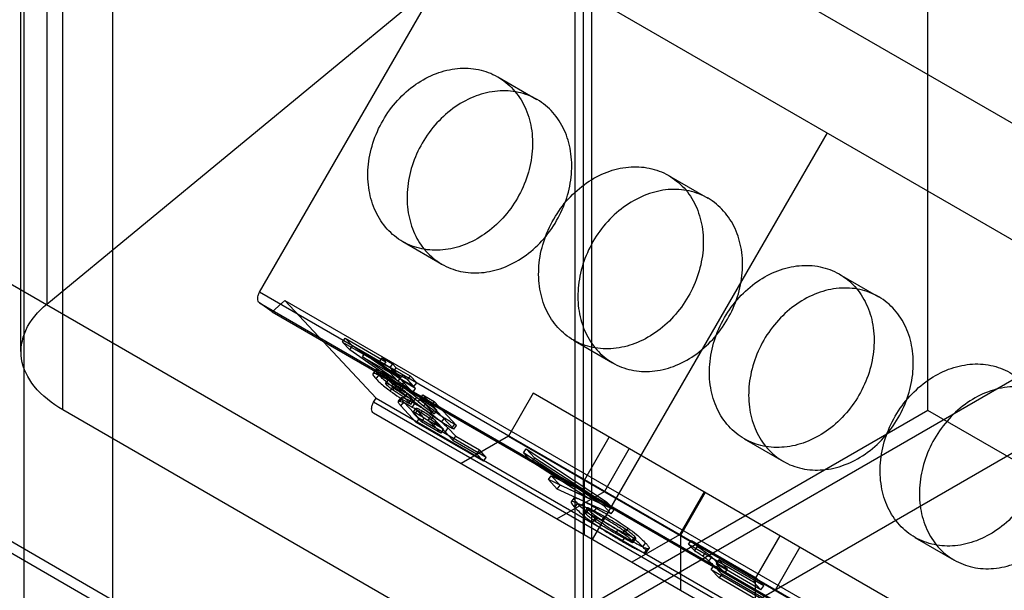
# Model space of a CAD drawing. Header units: millimetres. Extents: x 60 to 337, y 43 to 512.
# Tile 9 of 73: x 100 to 120, y 234 to 246. Entities that reach past the tile are written whole.
import ezdxf

# ---------------------------------------------------------------- set-up
doc = ezdxf.new("R2010")
doc.units = ezdxf.units.MM
doc.header["$LTSCALE"] = 36.045028
doc.layers.get('0').update_dxf_attribs({"linetype": 'CONTINUOUS'})

msp = doc.modelspace()

# ---------------------------------------------------------------- linework, layer by layer
at = {"color": 7, "linetype": 'CONTINUOUS'}
for p, q in [((100.092, 277.08), (100.092, 239.621)), ((99.549, 238.627), (99.549, 276.087)), ((100.428, 237.403), (100.428, 274.862)), ((111.381, 230.671), (111.381, 273.478)), ((111.2, 268.643), (111.2, 231.183)), ((99.616, 226.032), (99.616, 263.02)), ((101.482, 224.955), (101.482, 261.943)), ((118.625, 237.388), (118.625, 252.617)), ((99.616, 226.032), (143.81, 251.547)), ((111.2, 231.183), (142.313, 249.146)), ((84.33, 248.709), (169.183, 199.72)), ((111.554, 233.306), (111.554, 248.534)), ((111.554, 248.534), (168.122, 215.874)), ((104.569, 239.876), (109.004, 247.557)), ((109.004, 247.557), (166.793, 214.193)), ((100.092, 239.621), (108.811, 246.81)), ((109.578, 244.404), (110.403, 243.927)), ((169.395, 194.186), (84.542, 243.174)), ((116.504, 243.227), (111.567, 234.676)), ((169.183, 194.063), (84.33, 243.052)), ((113.17, 242.33), (113.995, 241.854)), ((107.578, 240.94), (108.403, 240.463)), ((116.762, 240.256), (117.587, 239.78)), ((154.859, 210.842), (104.569, 239.876)), ((104.565, 239.648), (154.854, 210.613)), ((104.832, 239.465), (104.565, 239.648)), ((105.101, 239.703), (104.832, 239.465)), ((107.017, 237.649), (105.101, 239.703)), ((105.101, 239.703), (155.39, 210.669)), ((104.832, 239.465), (155.122, 210.431)), ((106.312, 238.825), (106.37, 238.905)), ((106.463, 238.663), (106.312, 238.825)), ((106.312, 238.825), (107.168, 238.331)), ((106.37, 238.905), (106.521, 238.743)), ((106.37, 238.905), (107.226, 238.411)), ((111.17, 238.866), (111.995, 238.39)), ((106.463, 238.663), (106.521, 238.743)), ((107.549, 237.908), (106.463, 238.663)), ((107.607, 237.989), (106.521, 238.743)), ((106.73, 238.516), (106.788, 238.596)), ((106.73, 238.516), (107.305, 238.184)), ((107.475, 238.002), (106.73, 238.516)), ((106.788, 238.596), (107.533, 238.082)), ((107.091, 238.413), (107.149, 238.493)), ((107.168, 238.331), (107.091, 238.413)), ((107.091, 238.413), (107.306, 238.289)), ((107.149, 238.493), (107.226, 238.411)), ((107.149, 238.493), (107.364, 238.369)), ((107.226, 238.411), (107.168, 238.331)), ((107.009, 238.241), (106.951, 238.161)), ((106.966, 238.166), (107.024, 238.247)), ((107.305, 238.184), (107.363, 238.264)), ((107.364, 238.369), (107.306, 238.289)), ((107.306, 238.289), (107.383, 238.206)), ((107.363, 238.264), (107.533, 238.082)), ((107.441, 238.287), (107.364, 238.369)), ((107.383, 238.206), (107.441, 238.287)), ((107.383, 238.206), (107.678, 238.036)), ((107.441, 238.287), (107.736, 238.117)), ((107.018, 238.053), (107.076, 238.133)), ((107.221, 237.961), (107.279, 238.041)), ((107.223, 238.05), (107.281, 238.13)), ((107.234, 237.962), (107.292, 238.043)), ((107.475, 238.002), (107.305, 238.184)), ((107.352, 237.906), (107.41, 237.986)), ((107.533, 238.082), (107.475, 238.002)), ((107.578, 238.14), (107.52, 238.059)), ((107.52, 238.059), (107.792, 237.768)), ((107.815, 237.889), (107.52, 238.059)), ((107.607, 237.989), (107.549, 237.908)), ((107.85, 237.848), (107.578, 238.14)), ((107.85, 237.848), (107.607, 237.989)), ((107.736, 238.117), (107.678, 238.036)), ((107.678, 238.036), (107.815, 237.889)), ((107.873, 237.97), (107.736, 238.117)), ((107.316, 237.796), (107.374, 237.877)), ((107.428, 237.898), (107.37, 237.818)), ((107.573, 237.944), (107.515, 237.863)), ((107.534, 237.789), (107.592, 237.87)), ((107.792, 237.768), (107.549, 237.908)), ((107.792, 237.768), (107.85, 237.848)), ((107.815, 237.889), (107.873, 237.97)), ((106.967, 237.563), (107.017, 237.649)), ((107.017, 237.649), (157.307, 208.615)), ((107.486, 237.574), (107.544, 237.654)), ((107.568, 237.659), (107.51, 237.578)), ((107.669, 237.747), (107.611, 237.666)), ((107.611, 237.666), (107.751, 237.516)), ((107.809, 237.596), (107.669, 237.747)), ((107.704, 237.543), (107.762, 237.623)), ((107.751, 237.516), (107.809, 237.596)), ((107.809, 237.596), (107.762, 237.623)), ((107.813, 237.58), (107.871, 237.661)), ((107.96, 237.653), (107.902, 237.573)), ((107.902, 237.573), (108.024, 237.477)), ((107.943, 237.634), (108.001, 237.714)), ((108.241, 237.314), (107.943, 237.634)), ((107.943, 237.634), (108.183, 237.495)), ((107.96, 237.653), (108.082, 237.558)), ((108.001, 237.714), (108.299, 237.394)), ((108.001, 237.714), (108.241, 237.575)), ((108.241, 237.575), (108.183, 237.495)), ((108.71, 237.072), (108.241, 237.575)), ((110.325, 237.748), (109.805, 236.848)), ((160.638, 208.701), (110.325, 237.748)), ((111.2, 231.183), (100.428, 237.403)), ((157.257, 208.529), (106.967, 237.563)), ((107.542, 237.483), (107.599, 237.563)), ((107.864, 237.137), (107.542, 237.483)), ((107.599, 237.563), (107.922, 237.218)), ((107.751, 237.516), (107.704, 237.543)), ((107.779, 237.453), (107.837, 237.533)), ((107.799, 237.347), (107.857, 237.428)), ((107.808, 237.35), (107.865, 237.43)), ((107.881, 237.387), (107.823, 237.307)), ((108.03, 237.227), (107.881, 237.387)), ((107.985, 237.375), (107.927, 237.295)), ((108.024, 237.477), (108.082, 237.558)), ((108.223, 237.391), (108.165, 237.311)), ((108.183, 237.495), (108.652, 236.992)), ((108.299, 237.394), (108.241, 237.314)), ((118.625, 237.388), (111.554, 233.306)), ((140.652, 224.671), (118.625, 237.388)), ((161.857, 205.642), (106.967, 237.332)), ((107.823, 237.307), (107.972, 237.147)), ((107.922, 237.218), (107.864, 237.137)), ((109.336, 236.401), (107.922, 237.218)), ((107.972, 237.147), (108.03, 237.227)), ((108.439, 236.991), (108.03, 237.227)), ((108.166, 237.257), (108.108, 237.176)), ((108.178, 237.192), (108.236, 237.272)), ((108.402, 237.147), (108.46, 237.227)), ((109.278, 236.321), (107.864, 237.137)), ((108.381, 236.911), (107.972, 237.147)), ((108.234, 237.069), (108.292, 237.149)), ((108.381, 236.911), (108.234, 237.069)), ((108.292, 237.149), (108.439, 236.991)), ((108.439, 236.991), (108.381, 236.911)), ((108.529, 237.02), (108.471, 236.94)), ((108.693, 236.845), (108.529, 237.02)), ((108.665, 237.098), (108.607, 237.018)), ((108.652, 236.992), (108.607, 237.018)), ((108.652, 236.992), (108.71, 237.072)), ((108.71, 237.072), (108.665, 237.098)), ((108.471, 236.94), (108.635, 236.764)), ((108.635, 236.764), (108.693, 236.845)), ((108.635, 236.764), (109.133, 236.477)), ((108.693, 236.845), (109.191, 236.557)), ((109.805, 236.848), (108.805, 236.27)), ((109.805, 236.848), (160.118, 207.8)), ((111.405, 235.924), (111.925, 236.825)), ((114.762, 236.792), (115.587, 236.316)), ((109.191, 236.557), (109.133, 236.477)), ((109.336, 236.401), (109.191, 236.557)), ((110.118, 236.498), (110.176, 236.578)), ((110.176, 236.578), (110.355, 236.386)), ((110.176, 236.578), (111.868, 235.463)), ((112.341, 236.585), (111.821, 235.684)), ((109.133, 236.477), (109.278, 236.321)), ((109.278, 236.321), (109.336, 236.401)), ((110.297, 236.306), (110.118, 236.498)), ((111.811, 235.383), (110.118, 236.498)), ((110.297, 236.306), (110.355, 236.386)), ((111.559, 235.606), (110.355, 236.386)), ((111.501, 235.526), (110.297, 236.306)), ((110.646, 235.932), (110.704, 236.012)), ((110.83, 235.734), (110.646, 235.932)), ((111.501, 235.526), (110.646, 235.932)), ((110.704, 236.012), (110.888, 235.815)), ((110.704, 236.012), (111.559, 235.606)), ((111.405, 234.769), (111.405, 235.924)), ((110.83, 235.734), (110.888, 235.815)), ((111.966, 235.216), (110.83, 235.734)), ((112.024, 235.296), (110.888, 235.815)), ((110.821, 235.107), (111.821, 235.684)), ((111.181, 235.546), (111.123, 235.466)), ((111.559, 235.606), (111.501, 235.526)), ((113.918, 235.675), (113.398, 234.774)), ((113.941, 235.661), (113.421, 234.76)), ((111.198, 235.349), (111.256, 235.429)), ((111.46, 235.337), (111.402, 235.257)), ((111.428, 235.215), (111.486, 235.296)), ((111.496, 235.331), (111.438, 235.251)), ((111.822, 235.156), (111.496, 235.331)), ((111.596, 235.252), (111.654, 235.332)), ((111.868, 235.463), (111.811, 235.383)), ((111.811, 235.383), (111.966, 235.216)), ((112.024, 235.296), (111.868, 235.463)), ((111.966, 235.216), (112.024, 235.296)), ((111.438, 235.251), (111.764, 235.076)), ((111.571, 235.032), (111.629, 235.112)), ((111.678, 235.141), (111.62, 235.061)), ((111.764, 235.076), (111.822, 235.156)), ((112.054, 234.797), (112.112, 234.878)), ((112.112, 234.878), (112.459, 234.691)), ((112.261, 234.89), (112.203, 234.81)), ((112.263, 234.83), (112.321, 234.911)), ((112.401, 234.611), (112.054, 234.797)), ((112.198, 234.636), (112.255, 234.716)), ((113.398, 234.774), (112.398, 234.197)), ((112.458, 234.733), (112.4, 234.653)), ((112.459, 234.691), (112.401, 234.611)), ((112.427, 234.609), (112.485, 234.69)), ((113.421, 234.76), (113.421, 233.606)), ((114.998, 233.85), (115.517, 234.751)), ((118.354, 234.718), (119.179, 234.242)), ((112.631, 234.519), (112.688, 234.599)), ((112.67, 234.398), (112.728, 234.478)), ((112.703, 234.403), (112.761, 234.483)), ((113.592, 234.574), (113.65, 234.655)), ((113.714, 234.444), (113.592, 234.574)), ((113.592, 234.574), (114.958, 233.786)), ((113.65, 234.655), (113.772, 234.524)), ((113.65, 234.655), (115.016, 233.866)), ((113.772, 234.524), (113.714, 234.444)), ((115.933, 234.511), (115.413, 233.61)), ((113.95, 234.404), (113.892, 234.323)), ((114.02, 234.22), (114.078, 234.3)), ((114.068, 234.041), (114.126, 234.121)), ((114.126, 234.121), (114.291, 233.944)), ((114.126, 234.121), (115.54, 233.305)), ((114.223, 234.157), (114.165, 234.077)), ((114.229, 234.243), (114.171, 234.163)), ((114.171, 234.163), (114.353, 233.968)), ((115.114, 233.618), (114.171, 234.163)), ((114.411, 234.048), (114.223, 234.157)), ((114.411, 234.048), (114.229, 234.243)), ((115.172, 233.699), (114.229, 234.243)), ((114.353, 233.968), (114.411, 234.048)), ((114.233, 233.864), (114.068, 234.041)), ((114.068, 234.041), (115.482, 233.224)), ((114.291, 233.944), (114.233, 233.864)), ((115.647, 233.047), (114.233, 233.864)), ((115.705, 233.127), (114.291, 233.944)), ((115.016, 233.866), (114.958, 233.786)), ((114.998, 232.695), (114.998, 233.85)), ((115.172, 233.699), (115.016, 233.866)), ((114.958, 233.786), (115.114, 233.618)), ((115.114, 233.618), (115.172, 233.699)), ((114.413, 233.033), (115.413, 233.61))]:
    msp.add_line(p, q, dxfattribs=at)
for centre, radius, start, end in [((109.793, 241.161), 4.178, 233.6377, 239.9907), ((109.842, 241.227), 4.162, 233.6261, 240.0036), ((108.087, 238.002), 0.753, 223.0232, 223.605), ((112.113, 242.684), 6.62, 231.8552, 234.2084), ((112.224, 242.834), 6.708, 231.8706, 234.1931), ((111.997, 242.564), 6.404, 233.8858, 236.462), ((111.894, 242.419), 6.324, 233.8696, 236.4783)]:
    msp.add_arc(centre, radius, start, end, dxfattribs=at)
for points, knots in [([(107.164, 243.488), (107.251, 243.639), (107.455, 243.919), (107.838, 244.258), (108.27, 244.49), (108.725, 244.6), (109.174, 244.58), (109.584, 244.427), (109.924, 244.152), (110.169, 243.776), (110.305, 243.325), (110.323, 242.83), (110.221, 242.326), (110.08, 242.006), (109.992, 241.855)], [0, 0, 0, 0, 0.091492, 0.180901, 0.266409, 0.347108, 0.424235, 0.498886, 0.573439, 0.650503, 0.731639, 0.817946, 0.908177, 1, 1, 1, 1]), ([(110.817, 241.379), (110.904, 241.53), (111.045, 241.847), (111.147, 242.347), (111.131, 242.838), (111, 243.287), (110.758, 243.665), (110.42, 243.944), (110.012, 244.101), (109.563, 244.126), (109.105, 244.018), (108.668, 243.785), (108.282, 243.445), (108.076, 243.163), (107.989, 243.012)], [0, 0, 0, 0, 0.091492, 0.1809, 0.266408, 0.347106, 0.424233, 0.498884, 0.573437, 0.650502, 0.731638, 0.817946, 0.908176, 1, 1, 1, 1]), ([(109.992, 241.855), (109.905, 241.705), (109.701, 241.424), (109.318, 241.086), (108.886, 240.854), (108.431, 240.743), (107.982, 240.763), (107.572, 240.916), (107.232, 241.192), (106.987, 241.568), (106.851, 242.019), (106.833, 242.513), (106.935, 243.018), (107.077, 243.337), (107.164, 243.488)], [0, 0, 0, 0, 0.091492, 0.180901, 0.266409, 0.347108, 0.424235, 0.498886, 0.573439, 0.650503, 0.731639, 0.817946, 0.908177, 1, 1, 1, 1]), ([(107.989, 243.012), (107.902, 242.861), (107.761, 242.544), (107.659, 242.043), (107.675, 241.553), (107.806, 241.103), (108.048, 240.725), (108.386, 240.447), (108.794, 240.29), (109.243, 240.265), (109.701, 240.373), (110.138, 240.605), (110.524, 240.945), (110.73, 241.228), (110.817, 241.379)], [0, 0, 0, 0, 0.091492, 0.1809, 0.266408, 0.347106, 0.424233, 0.498884, 0.573437, 0.650502, 0.731638, 0.817946, 0.908176, 1, 1, 1, 1]), ([(110.756, 241.414), (110.843, 241.565), (111.047, 241.846), (111.43, 242.184), (111.862, 242.416), (112.317, 242.527), (112.766, 242.506), (113.176, 242.353), (113.516, 242.078), (113.762, 241.702), (113.897, 241.251), (113.915, 240.756), (113.813, 240.252), (113.672, 239.933), (113.584, 239.781)], [0, 0, 0, 0, 0.091492, 0.180901, 0.266409, 0.347108, 0.424235, 0.498886, 0.573439, 0.650503, 0.731639, 0.817946, 0.908177, 1, 1, 1, 1]), ([(114.409, 239.305), (114.496, 239.456), (114.637, 239.773), (114.739, 240.273), (114.724, 240.764), (114.592, 241.214), (114.35, 241.592), (114.013, 241.87), (113.604, 242.027), (113.155, 242.052), (112.697, 241.944), (112.26, 241.712), (111.874, 241.372), (111.668, 241.089), (111.581, 240.938)], [0, 0, 0, 0, 0.091492, 0.1809, 0.266408, 0.347106, 0.424233, 0.498884, 0.573437, 0.650502, 0.731638, 0.817946, 0.908176, 1, 1, 1, 1]), ([(113.584, 239.781), (113.497, 239.631), (113.293, 239.35), (112.91, 239.012), (112.478, 238.78), (112.023, 238.669), (111.575, 238.689), (111.164, 238.842), (110.824, 239.118), (110.579, 239.494), (110.443, 239.945), (110.426, 240.439), (110.527, 240.944), (110.669, 241.263), (110.756, 241.414)], [0, 0, 0, 0, 0.091492, 0.180901, 0.266409, 0.347108, 0.424235, 0.498886, 0.573439, 0.650503, 0.731639, 0.817946, 0.908177, 1, 1, 1, 1]), ([(111.581, 240.938), (111.494, 240.787), (111.353, 240.47), (111.252, 239.97), (111.267, 239.479), (111.398, 239.03), (111.64, 238.652), (111.978, 238.373), (112.386, 238.216), (112.835, 238.191), (113.293, 238.299), (113.73, 238.532), (114.116, 238.872), (114.322, 239.154), (114.409, 239.305)], [0, 0, 0, 0, 0.091492, 0.1809, 0.266408, 0.347106, 0.424233, 0.498884, 0.573437, 0.650502, 0.731638, 0.817946, 0.908176, 1, 1, 1, 1]), ([(114.348, 239.34), (114.435, 239.491), (114.639, 239.772), (115.022, 240.11), (115.455, 240.342), (115.91, 240.453), (116.358, 240.432), (116.768, 240.28), (117.108, 240.004), (117.354, 239.628), (117.489, 239.177), (117.507, 238.683), (117.405, 238.178), (117.264, 237.859), (117.176, 237.708)], [0, 0, 0, 0, 0.091492, 0.180901, 0.266409, 0.347108, 0.424235, 0.498886, 0.573439, 0.650503, 0.731639, 0.817946, 0.908177, 1, 1, 1, 1]), ([(104.565, 239.648), (104.552, 239.656), (104.531, 239.686), (104.525, 239.744), (104.537, 239.81), (104.556, 239.854), (104.569, 239.876)], [0, 0, 0, 0, 0.189232, 0.417958, 0.692635, 1, 1, 1, 1]), ([(118.001, 237.231), (118.088, 237.382), (118.229, 237.699), (118.331, 238.2), (118.316, 238.69), (118.184, 239.14), (117.942, 239.518), (117.605, 239.796), (117.196, 239.953), (116.747, 239.978), (116.289, 239.87), (115.852, 239.638), (115.466, 239.298), (115.26, 239.015), (115.173, 238.864)], [0, 0, 0, 0, 0.091492, 0.1809, 0.266408, 0.347106, 0.424233, 0.498884, 0.573437, 0.650502, 0.731638, 0.817946, 0.908176, 1, 1, 1, 1]), ([(100.428, 237.403), (100.203, 237.532), (99.819, 237.824), (99.495, 238.453), (99.607, 239.133), (99.91, 239.471), (100.092, 239.621)], [0, 0, 0, 0, 0.286189, 0.519884, 0.741068, 1, 1, 1, 1]), ([(117.176, 237.708), (117.089, 237.557), (116.885, 237.276), (116.502, 236.938), (116.07, 236.706), (115.615, 236.595), (115.167, 236.616), (114.756, 236.768), (114.416, 237.044), (114.171, 237.42), (114.035, 237.871), (114.018, 238.365), (114.119, 238.87), (114.261, 239.189), (114.348, 239.34)], [0, 0, 0, 0, 0.091492, 0.180901, 0.266409, 0.347108, 0.424235, 0.498886, 0.573439, 0.650503, 0.731639, 0.817946, 0.908177, 1, 1, 1, 1]), ([(115.173, 238.864), (115.086, 238.713), (114.945, 238.396), (114.844, 237.896), (114.859, 237.405), (114.991, 236.956), (115.232, 236.578), (115.57, 236.299), (115.978, 236.142), (116.427, 236.118), (116.885, 236.225), (117.322, 236.458), (117.708, 236.798), (117.914, 237.08), (118.001, 237.231)], [0, 0, 0, 0, 0.091492, 0.1809, 0.266408, 0.347106, 0.424233, 0.498884, 0.573437, 0.650502, 0.731638, 0.817946, 0.908176, 1, 1, 1, 1]), ([(107.076, 238.133), (107.07, 238.14), (107.058, 238.153), (107.041, 238.172), (107.028, 238.189), (107.017, 238.205), (107.01, 238.219), (107.007, 238.229), (107.006, 238.235), (107.008, 238.24), (107.012, 238.244), (107.017, 238.246), (107.021, 238.247), (107.024, 238.247)], [0, 0, 0, 0, 0.189991, 0.35894, 0.505313, 0.627773, 0.761673, 0.810945, 0.850481, 0.883698, 0.916089, 0.953522, 1, 1, 1, 1]), ([(107.024, 238.247), (107.028, 238.247), (107.037, 238.246), (107.06, 238.241), (107.097, 238.227), (107.149, 238.202), (107.212, 238.169), (107.257, 238.144), (107.281, 238.13)], [0, 0, 0, 0, 0.041788, 0.095556, 0.249321, 0.455241, 0.70757, 1, 1, 1, 1]), ([(117.94, 237.267), (118.027, 237.417), (118.232, 237.698), (118.614, 238.036), (119.047, 238.268), (119.502, 238.379), (119.95, 238.359), (120.36, 238.206), (120.7, 237.93), (120.946, 237.554), (121.081, 237.103), (121.099, 236.609), (120.997, 236.104), (120.856, 235.785), (120.769, 235.634)], [0, 0, 0, 0, 0.091492, 0.180901, 0.266409, 0.347108, 0.424235, 0.498886, 0.573439, 0.650503, 0.731639, 0.817946, 0.908177, 1, 1, 1, 1]), ([(106.966, 238.166), (106.959, 238.166), (106.937, 238.147), (106.979, 238.101), (107, 238.073), (107.018, 238.053)], [0, 0, 0, 0, 0.149859, 0.439173, 1, 1, 1, 1]), ([(107.223, 238.05), (107.183, 238.073), (107.115, 238.111), (107.03, 238.151), (106.983, 238.167), (106.966, 238.166)], [0, 0, 0, 0, 0.486705, 0.820998, 1, 1, 1, 1]), ([(107.018, 238.053), (107.044, 238.025), (107.104, 237.967), (107.204, 237.881), (107.277, 237.825), (107.316, 237.796)], [0, 0, 0, 0, 0.29393, 0.632788, 1, 1, 1, 1]), ([(107.374, 237.877), (107.327, 237.911), (107.25, 237.971), (107.151, 238.057), (107.099, 238.109), (107.076, 238.133)], [0, 0, 0, 0, 0.443034, 0.744077, 1, 1, 1, 1]), ([(107.515, 237.863), (107.482, 237.887), (107.416, 237.932), (107.318, 237.994), (107.254, 238.032), (107.223, 238.05)], [0, 0, 0, 0, 0.354613, 0.691267, 1, 1, 1, 1]), ([(107.292, 238.043), (107.287, 238.043), (107.274, 238.044), (107.285, 238.02), (107.294, 238.012), (107.301, 238.005)], [0, 0, 0, 0, 0.229261, 0.467142, 1, 1, 1, 1]), ([(107.281, 238.13), (107.312, 238.112), (107.376, 238.074), (107.473, 238.012), (107.54, 237.967), (107.573, 237.944)], [0, 0, 0, 0, 0.308733, 0.645387, 1, 1, 1, 1]), ([(107.41, 237.986), (107.394, 237.995), (107.365, 238.012), (107.326, 238.031), (107.302, 238.04), (107.292, 238.043)], [0, 0, 0, 0, 0.419812, 0.757695, 1, 1, 1, 1]), ([(107.301, 238.005), (107.311, 237.994), (107.336, 237.97), (107.379, 237.935), (107.411, 237.911), (107.428, 237.898)], [0, 0, 0, 0, 0.270362, 0.616259, 1, 1, 1, 1]), ([(107.592, 237.87), (107.571, 237.884), (107.53, 237.912), (107.469, 237.951), (107.429, 237.975), (107.41, 237.986)], [0, 0, 0, 0, 0.353123, 0.689382, 1, 1, 1, 1]), ([(107.243, 237.925), (107.235, 237.932), (107.227, 237.94), (107.217, 237.964), (107.23, 237.963), (107.234, 237.962)], [0, 0, 0, 0, 0.548786, 0.771651, 1, 1, 1, 1]), ([(107.234, 237.962), (107.244, 237.96), (107.268, 237.951), (107.307, 237.932), (107.336, 237.915), (107.352, 237.906)], [0, 0, 0, 0, 0.242305, 0.580188, 1, 1, 1, 1]), ([(107.37, 237.818), (107.354, 237.83), (107.322, 237.854), (107.279, 237.889), (107.253, 237.913), (107.243, 237.925)], [0, 0, 0, 0, 0.371968, 0.709387, 1, 1, 1, 1]), ([(107.352, 237.906), (107.372, 237.895), (107.412, 237.871), (107.472, 237.832), (107.513, 237.804), (107.534, 237.789)], [0, 0, 0, 0, 0.310618, 0.646877, 1, 1, 1, 1]), ([(107.611, 237.666), (107.554, 237.699), (107.473, 237.748), (107.394, 237.801), (107.37, 237.818)], [0, 0, 0, 0, 0.693312, 1, 1, 1, 1]), ([(107.428, 237.898), (107.452, 237.881), (107.531, 237.828), (107.612, 237.78), (107.669, 237.747)], [0, 0, 0, 0, 0.306688, 1, 1, 1, 1]), ([(107.902, 237.573), (107.857, 237.608), (107.768, 237.677), (107.64, 237.774), (107.556, 237.835), (107.515, 237.863)], [0, 0, 0, 0, 0.356693, 0.694214, 1, 1, 1, 1]), ([(107.534, 237.789), (107.556, 237.775), (107.603, 237.741), (107.696, 237.672), (107.767, 237.616), (107.813, 237.58)], [0, 0, 0, 0, 0.225332, 0.494492, 1, 1, 1, 1]), ([(107.573, 237.944), (107.635, 237.9), (107.765, 237.805), (107.893, 237.706), (107.96, 237.653)], [0, 0, 0, 0, 0.468915, 1, 1, 1, 1]), ([(107.871, 237.661), (107.825, 237.697), (107.754, 237.752), (107.66, 237.821), (107.614, 237.855), (107.592, 237.87)], [0, 0, 0, 0, 0.505508, 0.774668, 1, 1, 1, 1]), ([(121.594, 235.157), (121.681, 235.308), (121.821, 235.625), (121.923, 236.126), (121.908, 236.616), (121.776, 237.066), (121.534, 237.444), (121.197, 237.723), (120.788, 237.88), (120.34, 237.904), (119.881, 237.796), (119.444, 237.564), (119.058, 237.224), (118.852, 236.942), (118.765, 236.79)], [0, 0, 0, 0, 0.091492, 0.1809, 0.266408, 0.347106, 0.424233, 0.498884, 0.573437, 0.650502, 0.731638, 0.817946, 0.908176, 1, 1, 1, 1]), ([(107.51, 237.578), (107.501, 237.58), (107.474, 237.575), (107.503, 237.525), (107.521, 237.505), (107.536, 237.489)], [0, 0, 0, 0, 0.204428, 0.462436, 1, 1, 1, 1]), ([(107.779, 237.453), (107.739, 237.476), (107.669, 237.515), (107.58, 237.558), (107.529, 237.576), (107.51, 237.578)], [0, 0, 0, 0, 0.467561, 0.802157, 1, 1, 1, 1]), ([(107.599, 237.563), (107.583, 237.581), (107.564, 237.602), (107.531, 237.654), (107.559, 237.66), (107.568, 237.659)], [0, 0, 0, 0, 0.542455, 0.804296, 1, 1, 1, 1]), ([(107.568, 237.659), (107.578, 237.657), (107.604, 237.65), (107.648, 237.633), (107.728, 237.594), (107.792, 237.559), (107.837, 237.533)], [0, 0, 0, 0, 0.1081, 0.268644, 0.474101, 1, 1, 1, 1]), ([(107.813, 237.58), (107.854, 237.548), (107.935, 237.485), (108.052, 237.395), (108.129, 237.338), (108.165, 237.311)], [0, 0, 0, 0, 0.3535, 0.69243, 1, 1, 1, 1]), ([(108.223, 237.391), (108.169, 237.431), (108.051, 237.52), (107.934, 237.611), (107.871, 237.661)], [0, 0, 0, 0, 0.45576, 1, 1, 1, 1]), ([(106.967, 237.332), (106.953, 237.34), (106.93, 237.369), (106.922, 237.428), (106.934, 237.495), (106.954, 237.54), (106.967, 237.563)], [0, 0, 0, 0, 0.188107, 0.415099, 0.690184, 1, 1, 1, 1]), ([(108.178, 237.192), (108.137, 237.222), (108.051, 237.283), (107.918, 237.37), (107.826, 237.426), (107.779, 237.453)], [0, 0, 0, 0, 0.32423, 0.662067, 1, 1, 1, 1]), ([(107.837, 237.533), (107.893, 237.501), (108.029, 237.418), (108.16, 237.328), (108.236, 237.272)], [0, 0, 0, 0, 0.40591, 1, 1, 1, 1]), ([(107.865, 237.43), (107.862, 237.43), (107.851, 237.426), (107.866, 237.405), (107.874, 237.395), (107.881, 237.387)], [0, 0, 0, 0, 0.181757, 0.457652, 1, 1, 1, 1]), ([(107.985, 237.375), (107.973, 237.383), (107.95, 237.395), (107.917, 237.413), (107.892, 237.424), (107.875, 237.429), (107.868, 237.43), (107.865, 237.43)], [0, 0, 0, 0, 0.321059, 0.590224, 0.848429, 0.93712, 1, 1, 1, 1]), ([(108.166, 237.257), (108.145, 237.272), (108.086, 237.314), (108.025, 237.352), (107.985, 237.375)], [0, 0, 0, 0, 0.362883, 1, 1, 1, 1]), ([(107.823, 237.307), (107.816, 237.314), (107.808, 237.325), (107.793, 237.345), (107.804, 237.35), (107.808, 237.35)], [0, 0, 0, 0, 0.542348, 0.818243, 1, 1, 1, 1]), ([(107.808, 237.35), (107.81, 237.35), (107.817, 237.349), (107.834, 237.344), (107.859, 237.332), (107.892, 237.315), (107.915, 237.302), (107.927, 237.295)], [0, 0, 0, 0, 0.06288, 0.151571, 0.409776, 0.678941, 1, 1, 1, 1]), ([(107.927, 237.295), (107.967, 237.272), (108.029, 237.234), (108.087, 237.192), (108.108, 237.176)], [0, 0, 0, 0, 0.637117, 1, 1, 1, 1]), ([(108.108, 237.176), (108.125, 237.164), (108.157, 237.139), (108.199, 237.103), (108.224, 237.08), (108.234, 237.069)], [0, 0, 0, 0, 0.385481, 0.727948, 1, 1, 1, 1]), ([(108.292, 237.149), (108.282, 237.16), (108.257, 237.183), (108.215, 237.219), (108.183, 237.244), (108.166, 237.257)], [0, 0, 0, 0, 0.272052, 0.614519, 1, 1, 1, 1]), ([(108.471, 236.94), (108.446, 236.967), (108.388, 237.023), (108.29, 237.107), (108.217, 237.163), (108.178, 237.192)], [0, 0, 0, 0, 0.288407, 0.626391, 1, 1, 1, 1]), ([(108.236, 237.272), (108.283, 237.237), (108.359, 237.178), (108.456, 237.093), (108.507, 237.044), (108.529, 237.02)], [0, 0, 0, 0, 0.451284, 0.749102, 1, 1, 1, 1]), ([(108.665, 237.098), (108.643, 237.111), (108.598, 237.138), (108.529, 237.181), (108.483, 237.211), (108.46, 237.227)], [0, 0, 0, 0, 0.315248, 0.650024, 1, 1, 1, 1]), ([(120.769, 235.634), (120.682, 235.483), (120.477, 235.202), (120.095, 234.864), (119.662, 234.632), (119.207, 234.521), (118.759, 234.542), (118.349, 234.695), (118.008, 234.97), (117.763, 235.346), (117.627, 235.797), (117.61, 236.292), (117.711, 236.796), (117.853, 237.115), (117.94, 237.267)], [0, 0, 0, 0, 0.091492, 0.180901, 0.266409, 0.347108, 0.424235, 0.498886, 0.573439, 0.650503, 0.731639, 0.817946, 0.908177, 1, 1, 1, 1]), ([(108.402, 237.147), (108.425, 237.131), (108.472, 237.101), (108.54, 237.058), (108.585, 237.031), (108.607, 237.018)], [0, 0, 0, 0, 0.349976, 0.684752, 1, 1, 1, 1]), ([(118.765, 236.79), (118.678, 236.64), (118.537, 236.322), (118.436, 235.822), (118.451, 235.331), (118.583, 234.882), (118.824, 234.504), (119.162, 234.225), (119.571, 234.068), (120.019, 234.044), (120.477, 234.152), (120.914, 234.384), (121.3, 234.724), (121.506, 235.006), (121.594, 235.157)], [0, 0, 0, 0, 0.091492, 0.1809, 0.266408, 0.347106, 0.424233, 0.498884, 0.573437, 0.650502, 0.731638, 0.817946, 0.908176, 1, 1, 1, 1]), ([(111.256, 235.429), (111.244, 235.442), (111.223, 235.465), (111.201, 235.494), (111.188, 235.513), (111.182, 235.525), (111.179, 235.534), (111.179, 235.542), (111.183, 235.549), (111.19, 235.552), (111.201, 235.552), (111.214, 235.55), (111.229, 235.546), (111.248, 235.541), (111.269, 235.533), (111.309, 235.517), (111.37, 235.488), (111.455, 235.444), (111.551, 235.391), (111.619, 235.352), (111.654, 235.332)], [0, 0, 0, 0, 0.077935, 0.138848, 0.16259, 0.18178, 0.196565, 0.207575, 0.217135, 0.228161, 0.242979, 0.262424, 0.286715, 0.315847, 0.34972, 0.38819, 0.507541, 0.652274, 0.817943, 1, 1, 1, 1]), ([(111.596, 235.252), (111.561, 235.272), (111.493, 235.311), (111.397, 235.363), (111.312, 235.407), (111.251, 235.436), (111.211, 235.452), (111.19, 235.46), (111.171, 235.466), (111.156, 235.47), (111.143, 235.472), (111.133, 235.471), (111.125, 235.468), (111.121, 235.462), (111.121, 235.454), (111.124, 235.444), (111.13, 235.433), (111.143, 235.413), (111.165, 235.385), (111.186, 235.362), (111.198, 235.349)], [0, 0, 0, 0, 0.182057, 0.347726, 0.492459, 0.61181, 0.65028, 0.684153, 0.713285, 0.737576, 0.757021, 0.771839, 0.782865, 0.792425, 0.803435, 0.81822, 0.83741, 0.861152, 0.922065, 1, 1, 1, 1]), ([(111.198, 235.349), (111.23, 235.314), (111.304, 235.243), (111.429, 235.137), (111.522, 235.068), (111.571, 235.032)], [0, 0, 0, 0, 0.290118, 0.629195, 1, 1, 1, 1]), ([(111.629, 235.112), (111.57, 235.155), (111.473, 235.229), (111.349, 235.336), (111.284, 235.399), (111.256, 235.429)], [0, 0, 0, 0, 0.44632, 0.746706, 1, 1, 1, 1]), ([(111.496, 235.331), (111.492, 235.333), (111.486, 235.335), (111.478, 235.337), (111.473, 235.339), (111.467, 235.339), (111.463, 235.339), (111.46, 235.337), (111.459, 235.335), (111.46, 235.33), (111.463, 235.324), (111.468, 235.316), (111.476, 235.306), (111.482, 235.299), (111.486, 235.296)], [0, 0, 0, 0, 0.152326, 0.216341, 0.271992, 0.352014, 0.406177, 0.426665, 0.446256, 0.4956, 0.574682, 0.685782, 0.828138, 1, 1, 1, 1]), ([(111.486, 235.296), (111.495, 235.286), (111.526, 235.256), (111.589, 235.203), (111.646, 235.163), (111.678, 235.141)], [0, 0, 0, 0, 0.161663, 0.523395, 1, 1, 1, 1]), ([(111.654, 235.332), (111.759, 235.272), (111.926, 235.172), (112.149, 235.031), (112.266, 234.951), (112.321, 234.911)], [0, 0, 0, 0, 0.460062, 0.740307, 1, 1, 1, 1]), ([(111.428, 235.215), (111.424, 235.219), (111.418, 235.226), (111.41, 235.236), (111.405, 235.244), (111.402, 235.25), (111.401, 235.255), (111.402, 235.257), (111.405, 235.259), (111.409, 235.259), (111.415, 235.258), (111.421, 235.257), (111.428, 235.255), (111.434, 235.253), (111.438, 235.251)], [0, 0, 0, 0, 0.171862, 0.314218, 0.425318, 0.5044, 0.553744, 0.573335, 0.593823, 0.647986, 0.728008, 0.783659, 0.847674, 1, 1, 1, 1]), ([(111.62, 235.061), (111.588, 235.083), (111.531, 235.123), (111.468, 235.175), (111.437, 235.206), (111.428, 235.215)], [0, 0, 0, 0, 0.476605, 0.838337, 1, 1, 1, 1]), ([(112.263, 234.83), (112.24, 234.848), (112.189, 234.883), (112.109, 234.938), (112.02, 234.995), (111.925, 235.056), (111.822, 235.119), (111.712, 235.185), (111.635, 235.229), (111.596, 235.252)], [0, 0, 0, 0, 0.112186, 0.235479, 0.368625, 0.511535, 0.664208, 0.826871, 1, 1, 1, 1]), ([(112.255, 234.716), (112.159, 234.771), (112.003, 234.864), (111.795, 234.997), (111.683, 235.073), (111.629, 235.112)], [0, 0, 0, 0, 0.450259, 0.732822, 1, 1, 1, 1]), ([(111.678, 235.141), (111.717, 235.115), (111.86, 235.024), (112.006, 234.939), (112.112, 234.878)], [0, 0, 0, 0, 0.275511, 1, 1, 1, 1]), ([(112.261, 234.89), (112.221, 234.917), (112.077, 235.008), (111.929, 235.094), (111.822, 235.156)], [0, 0, 0, 0, 0.279901, 1, 1, 1, 1]), ([(111.571, 235.032), (111.598, 235.012), (111.655, 234.972), (111.746, 234.911), (111.847, 234.846), (111.956, 234.779), (112.074, 234.708), (112.155, 234.66), (112.198, 234.636)], [0, 0, 0, 0, 0.134473, 0.282914, 0.444048, 0.61719, 0.802404, 1, 1, 1, 1]), ([(112.054, 234.797), (111.948, 234.859), (111.802, 234.944), (111.659, 235.034), (111.62, 235.061)], [0, 0, 0, 0, 0.724489, 1, 1, 1, 1]), ([(111.764, 235.076), (111.871, 235.014), (112.019, 234.928), (112.163, 234.837), (112.203, 234.81)], [0, 0, 0, 0, 0.720099, 1, 1, 1, 1]), ([(112.458, 234.733), (112.449, 234.743), (112.417, 234.774), (112.352, 234.828), (112.295, 234.868), (112.261, 234.89)], [0, 0, 0, 0, 0.163404, 0.524588, 1, 1, 1, 1]), ([(112.321, 234.911), (112.38, 234.868), (112.477, 234.794), (112.598, 234.69), (112.661, 234.628), (112.688, 234.599)], [0, 0, 0, 0, 0.454483, 0.751826, 1, 1, 1, 1]), ([(112.203, 234.81), (112.237, 234.788), (112.294, 234.747), (112.359, 234.694), (112.391, 234.663), (112.4, 234.653)], [0, 0, 0, 0, 0.475412, 0.836596, 1, 1, 1, 1]), ([(112.728, 234.478), (112.721, 234.479), (112.705, 234.484), (112.663, 234.499), (112.594, 234.531), (112.495, 234.581), (112.38, 234.644), (112.298, 234.691), (112.255, 234.716)], [0, 0, 0, 0, 0.040412, 0.092789, 0.255736, 0.468181, 0.719797, 1, 1, 1, 1]), ([(112.631, 234.519), (112.603, 234.548), (112.541, 234.609), (112.419, 234.714), (112.322, 234.787), (112.263, 234.83)], [0, 0, 0, 0, 0.248174, 0.545517, 1, 1, 1, 1]), ([(112.459, 234.691), (112.467, 234.689), (112.486, 234.681), (112.482, 234.714), (112.467, 234.724), (112.458, 234.733)], [0, 0, 0, 0, 0.309082, 0.496986, 1, 1, 1, 1]), ([(112.198, 234.636), (112.232, 234.615), (112.298, 234.578), (112.39, 234.527), (112.47, 234.484), (112.538, 234.45), (112.593, 234.424), (112.635, 234.407), (112.66, 234.4), (112.67, 234.398)], [0, 0, 0, 0, 0.227789, 0.427021, 0.597893, 0.740459, 0.854693, 0.941019, 1, 1, 1, 1]), ([(112.4, 234.653), (112.409, 234.643), (112.424, 234.634), (112.429, 234.6), (112.409, 234.608), (112.401, 234.611)], [0, 0, 0, 0, 0.502948, 0.690893, 1, 1, 1, 1]), ([(112.67, 234.398), (112.682, 234.396), (112.72, 234.399), (112.678, 234.47), (112.652, 234.496), (112.631, 234.519)], [0, 0, 0, 0, 0.20109, 0.44797, 1, 1, 1, 1]), ([(112.688, 234.599), (112.696, 234.591), (112.71, 234.575), (112.729, 234.553), (112.744, 234.533), (112.755, 234.517), (112.761, 234.505), (112.763, 234.496), (112.764, 234.488), (112.76, 234.48), (112.75, 234.477), (112.739, 234.477), (112.732, 234.478), (112.728, 234.478)], [0, 0, 0, 0, 0.191544, 0.359234, 0.501045, 0.615285, 0.68077, 0.732366, 0.772422, 0.805654, 0.879827, 0.933153, 1, 1, 1, 1]), ([(113.95, 234.404), (113.931, 234.417), (113.873, 234.459), (113.813, 234.498), (113.772, 234.524)], [0, 0, 0, 0, 0.318148, 1, 1, 1, 1]), ([(113.714, 234.444), (113.755, 234.418), (113.815, 234.379), (113.873, 234.337), (113.892, 234.323)], [0, 0, 0, 0, 0.681852, 1, 1, 1, 1]), ([(113.892, 234.323), (113.907, 234.312), (113.937, 234.289), (113.979, 234.255), (114.007, 234.232), (114.02, 234.22)], [0, 0, 0, 0, 0.350478, 0.686201, 1, 1, 1, 1]), ([(114.078, 234.3), (114.065, 234.312), (114.037, 234.335), (113.995, 234.369), (113.965, 234.392), (113.95, 234.404)], [0, 0, 0, 0, 0.313799, 0.649522, 1, 1, 1, 1]), ([(114.223, 234.157), (114.201, 234.181), (114.154, 234.23), (114.104, 234.277), (114.078, 234.3)], [0, 0, 0, 0, 0.476413, 1, 1, 1, 1]), ([(114.02, 234.22), (114.046, 234.197), (114.096, 234.15), (114.143, 234.1), (114.165, 234.077)], [0, 0, 0, 0, 0.523587, 1, 1, 1, 1])]:
    msp.add_open_spline(points, degree=3, knots=knots, dxfattribs=at)

doc.saveas('drawing.dxf')
